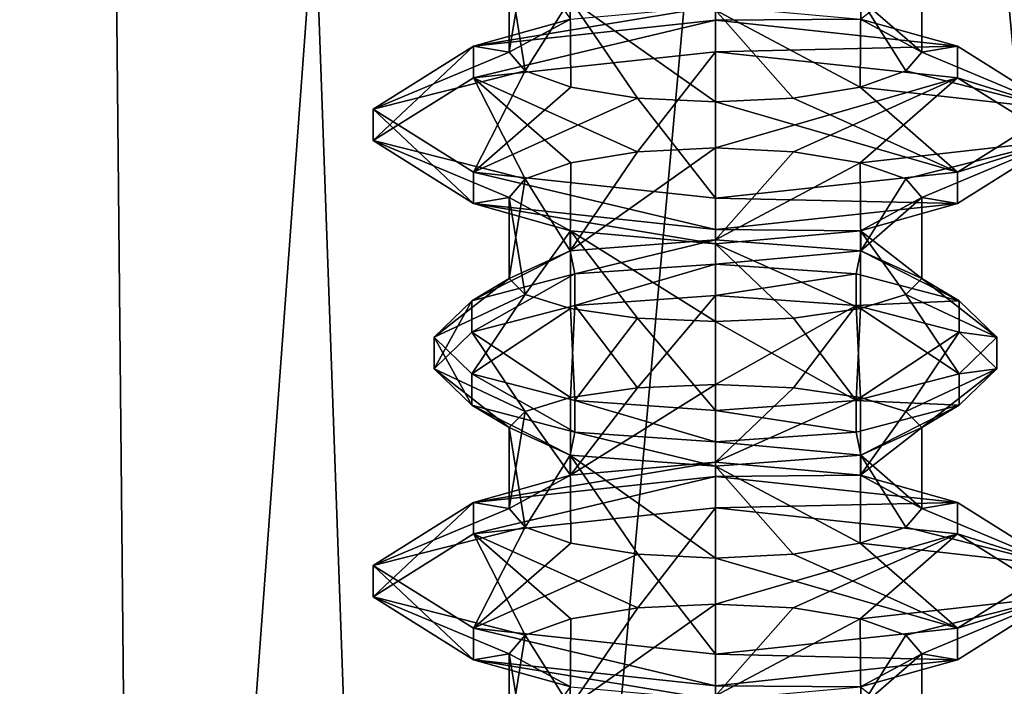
# Model space of a CAD drawing. Header units: millimetres. Extents: x -18.9 to 18.9, y -8.8 to 39.
# Tile 9 of 256: x -10.6 to -6, y 3.9 to 6.9. Entities that reach past the tile are written whole.
import ezdxf

# ---------------------------------------------------------------- set-up
doc = ezdxf.new("R2010")
doc.units = ezdxf.units.MM
doc.header["$LTSCALE"] = 41.718519
for name, color, linetype in [('15', 7, 'CONTINUOUS'), ('1755', 7, 'CONTINUOUS'), ('1756', 7, 'CONTINUOUS'), ('1805', 7, 'CONTINUOUS'), ('1806', 7, 'CONTINUOUS'), ('1807', 7, 'CONTINUOUS'), ('1808', 7, 'CONTINUOUS'), ('1809', 7, 'CONTINUOUS'), ('1810', 7, 'CONTINUOUS'), ('1811', 7, 'CONTINUOUS'), ('1812', 7, 'CONTINUOUS'), ('1813', 7, 'CONTINUOUS'), ('1814', 7, 'CONTINUOUS'), ('1815', 7, 'CONTINUOUS'), ('1816', 7, 'CONTINUOUS'), ('1823', 7, 'CONTINUOUS'), ('1824', 7, 'CONTINUOUS'), ('1825', 7, 'CONTINUOUS'), ('1826', 7, 'CONTINUOUS'), ('1827', 7, 'CONTINUOUS'), ('1828', 7, 'CONTINUOUS')]:
    doc.layers.add(name, color=color, linetype=linetype)

msp = doc.modelspace()

# ---------------------------------------------------------------- linework, layer by layer
at = {"layer": '15', "color": 7, "linetype": 'Continuous'}
for points in [[(-13.9674, -3.5, 10.3766), (-10.0017, -3.5, 14.2382), (-12.5018, 26.4, 12.1021), (-13.9674, -3.5, 10.3766)], [(-13.3069, 26.4, -11.2109), (-9.8717, 26.4, -14.3286), (-11.1841, -6.3, -13.3292), (-13.3069, 26.4, -11.2109)], [(-10.0017, -3.5, 14.2382), (-10.2971, 26.4, 14.0258), (-12.5018, 26.4, 12.1021), (-10.0017, -3.5, 14.2382)], [(-11.1841, -6.3, -13.3292), (-9.8717, 26.4, -14.3286), (-8.6992, -6.3, -15.0691), (-11.1841, -6.3, -13.3292)], [(-10.0017, -3.5, 14.2382), (-7.8011, 26.4, 15.553), (-10.2971, 26.4, 14.0258), (-10.0017, -3.5, 14.2382)], [(-10.0017, -3.5, 14.2382), (-5.0238, -3.5, 16.659), (-7.8011, 26.4, 15.553), (-10.0017, -3.5, 14.2382)], [(-9.8717, 26.4, -14.3286), (-5.7352, 26.4, -16.4277), (-8.6992, -6.3, -15.0691), (-9.8717, 26.4, -14.3286)], [(-8.6992, -6.3, -15.0691), (-5.7352, 26.4, -16.4277), (-5.9501, -6.3, -16.3509), (-8.6992, -6.3, -15.0691)], [(-5.0238, -3.5, 16.659), (-5.0843, 26.4, 16.6404), (-7.8011, 26.4, 15.553), (-5.0238, -3.5, 16.659)]]:
    msp.add_3dface(points, dxfattribs=at)
at = {"layer": '1755', "color": 7, "linetype": 'Continuous'}
for points in [[(-8.3, 7.1576, 12.2082), (-8.2261, 7.231, 11.8408), (-8.3, 6.7849, 12.2082), (-8.3, 7.1576, 12.2082)], [(-8.2261, 7.231, 11.8408), (-8.0178, 6.937, 11.5325), (-8.3, 6.7849, 12.2082), (-8.2261, 7.231, 11.8408)], [(-6.4, 7.1576, 12.2082), (-6.4, 6.7849, 12.2082), (-6.6822, 6.937, 11.5325), (-6.4, 7.1576, 12.2082)], [(-7.7082, 6.3265, 11.3283), (-7.35, 6.3443, 11.2582), (-8.019, 5.8707, 11.5337), (-7.7082, 6.3265, 11.3283)], [(-7.35, 6.3443, 11.2582), (-7.35, 5.9215, 11.2582), (-8.019, 5.8707, 11.5337), (-7.35, 6.3443, 11.2582)], [(-7.35, 6.3443, 11.2582), (-6.9917, 6.3265, 11.3283), (-7.35, 5.9215, 11.2582), (-7.35, 6.3443, 11.2582)], [(-8.0161, 6.2761, 11.5308), (-7.7082, 6.3265, 11.3283), (-8.019, 5.8707, 11.5337), (-8.0161, 6.2761, 11.5308)], [(-6.9917, 6.3265, 11.3283), (-6.6839, 6.2761, 11.5308), (-7.35, 5.9215, 11.2582), (-6.9917, 6.3265, 11.3283)], [(-8.2255, 6.2014, 11.8395), (-8.0161, 6.2761, 11.5308), (-8.019, 5.8707, 11.5337), (-8.2255, 6.2014, 11.8395)], [(-7.35, 5.9215, 11.2582), (-6.6839, 6.2761, 11.5308), (-6.681, 5.8707, 11.5337), (-7.35, 5.9215, 11.2582)], [(-6.6839, 6.2761, 11.5308), (-6.4744, 6.2014, 11.8395), (-6.681, 5.8707, 11.5337), (-6.6839, 6.2761, 11.5308)], [(-8.3, 6.1151, 12.2082), (-8.2255, 6.2014, 11.8395), (-8.3, 5.7424, 12.2082), (-8.3, 6.1151, 12.2082)], [(-8.2255, 6.2014, 11.8395), (-8.019, 5.8707, 11.5337), (-8.3, 5.7424, 12.2082), (-8.2255, 6.2014, 11.8395)], [(-6.4744, 6.2014, 11.8395), (-6.4, 6.1151, 12.2082), (-6.681, 5.8707, 11.5337), (-6.4744, 6.2014, 11.8395)], [(-6.4, 6.1151, 12.2082), (-6.4, 5.7424, 12.2082), (-6.681, 5.8707, 11.5337), (-6.4, 6.1151, 12.2082)], [(-7.35, 4.897, 11.2582), (-8.0176, 4.837, 11.5323), (-7.35, 5.2556, 11.2582), (-7.35, 4.897, 11.2582)], [(-8.0176, 4.837, 11.5323), (-7.7093, 5.2397, 11.3288), (-7.35, 5.2556, 11.2582), (-8.0176, 4.837, 11.5323)], [(-8.0176, 4.837, 11.5323), (-8.0174, 5.1954, 11.5321), (-7.7093, 5.2397, 11.3288), (-8.0176, 4.837, 11.5323)], [(-7.35, 4.897, 11.2582), (-7.35, 5.2556, 11.2582), (-6.9906, 5.2397, 11.3288), (-7.35, 4.897, 11.2582)], [(-7.35, 4.897, 11.2582), (-6.9906, 5.2397, 11.3288), (-6.6826, 5.1954, 11.5321), (-7.35, 4.897, 11.2582)], [(-8.0176, 4.837, 11.5323), (-8.2261, 5.131, 11.8408), (-8.0174, 5.1954, 11.5321), (-8.0176, 4.837, 11.5323)], [(-6.6824, 4.837, 11.5323), (-7.35, 4.897, 11.2582), (-6.6826, 5.1954, 11.5321), (-6.6824, 4.837, 11.5323)], [(-6.6824, 4.837, 11.5323), (-6.6826, 5.1954, 11.5321), (-6.4739, 5.131, 11.8408), (-6.6824, 4.837, 11.5323)], [(-8.0176, 4.837, 11.5323), (-8.3, 4.6849, 12.2082), (-8.2261, 5.131, 11.8408), (-8.0176, 4.837, 11.5323)], [(-8.3, 4.6849, 12.2082), (-8.3, 5.0576, 12.2082), (-8.2261, 5.131, 11.8408), (-8.3, 4.6849, 12.2082)], [(-6.6824, 4.837, 11.5323), (-6.4739, 5.131, 11.8408), (-6.4, 5.0576, 12.2082), (-6.6824, 4.837, 11.5323)], [(-6.4, 4.6849, 12.2082), (-6.6824, 4.837, 11.5323), (-6.4, 5.0576, 12.2082), (-6.4, 4.6849, 12.2082)], [(-7.35, 3.8215, 11.2582), (-8.019, 3.7707, 11.5337), (-7.35, 4.2443, 11.2582), (-7.35, 3.8215, 11.2582)], [(-7.35, 4.2443, 11.2582), (-8.019, 3.7707, 11.5337), (-7.7081, 4.2265, 11.3283), (-7.35, 4.2443, 11.2582)], [(-8.019, 3.7707, 11.5337), (-8.0159, 4.1761, 11.5306), (-7.7081, 4.2265, 11.3283), (-8.019, 3.7707, 11.5337)], [(-7.35, 3.8215, 11.2582), (-7.35, 4.2443, 11.2582), (-6.9919, 4.2265, 11.3283), (-7.35, 3.8215, 11.2582)], [(-7.35, 3.8215, 11.2582), (-6.9919, 4.2265, 11.3283), (-6.6841, 4.1761, 11.5306), (-7.35, 3.8215, 11.2582)], [(-8.019, 3.7707, 11.5337), (-8.2256, 4.1014, 11.8396), (-8.0159, 4.1761, 11.5306), (-8.019, 3.7707, 11.5337)], [(-6.681, 3.7707, 11.5337), (-7.35, 3.8215, 11.2582), (-6.6841, 4.1761, 11.5306), (-6.681, 3.7707, 11.5337)], [(-6.681, 3.7707, 11.5337), (-6.6841, 4.1761, 11.5306), (-6.4744, 4.1014, 11.8396), (-6.681, 3.7707, 11.5337)], [(-8.019, 3.7707, 11.5337), (-8.3, 3.6424, 12.2082), (-8.2256, 4.1014, 11.8396), (-8.019, 3.7707, 11.5337)], [(-8.3, 3.6424, 12.2082), (-8.3, 4.0151, 12.2082), (-8.2256, 4.1014, 11.8396), (-8.3, 3.6424, 12.2082)], [(-6.681, 3.7707, 11.5337), (-6.4744, 4.1014, 11.8396), (-6.4, 4.0151, 12.2082), (-6.681, 3.7707, 11.5337)], [(-6.4, 3.6424, 12.2082), (-6.681, 3.7707, 11.5337), (-6.4, 4.0151, 12.2082), (-6.4, 3.6424, 12.2082)]]:
    msp.add_3dface(points, dxfattribs=at)
at = {"layer": '1756', "color": 7, "linetype": 'Continuous'}
for points in [[(-8.019, 7.0293, 12.8827), (-8.3, 7.1576, 12.2082), (-8.2256, 6.6986, 12.5768), (-8.019, 7.0293, 12.8827)], [(-8.3, 7.1576, 12.2082), (-8.3, 6.7849, 12.2082), (-8.2256, 6.6986, 12.5768), (-8.3, 7.1576, 12.2082)], [(-6.4, 7.1576, 12.2082), (-6.681, 7.0293, 12.8827), (-6.4, 6.7849, 12.2082), (-6.4, 7.1576, 12.2082)], [(-8.019, 7.0293, 12.8827), (-8.2256, 6.6986, 12.5768), (-8.0161, 6.6239, 12.8856), (-8.019, 7.0293, 12.8827)], [(-7.35, 6.9785, 13.1582), (-8.019, 7.0293, 12.8827), (-7.35, 6.5557, 13.1582), (-7.35, 6.9785, 13.1582)], [(-8.019, 7.0293, 12.8827), (-8.0161, 6.6239, 12.8856), (-7.7083, 6.5735, 13.0881), (-8.019, 7.0293, 12.8827)], [(-8.019, 7.0293, 12.8827), (-7.7083, 6.5735, 13.0881), (-7.35, 6.5557, 13.1582), (-8.019, 7.0293, 12.8827)], [(-6.681, 7.0293, 12.8827), (-7.35, 6.9785, 13.1582), (-6.6839, 6.6239, 12.8856), (-6.681, 7.0293, 12.8827)], [(-6.681, 7.0293, 12.8827), (-6.6839, 6.6239, 12.8856), (-6.4745, 6.6986, 12.5769), (-6.681, 7.0293, 12.8827)], [(-6.681, 7.0293, 12.8827), (-6.4745, 6.6986, 12.5769), (-6.4, 6.7849, 12.2082), (-6.681, 7.0293, 12.8827)], [(-7.35, 6.9785, 13.1582), (-7.35, 6.5557, 13.1582), (-6.9918, 6.5735, 13.0881), (-7.35, 6.9785, 13.1582)], [(-7.35, 6.9785, 13.1582), (-6.9918, 6.5735, 13.0881), (-6.6839, 6.6239, 12.8856), (-7.35, 6.9785, 13.1582)], [(-8.0178, 5.963, 12.8839), (-8.3, 6.1151, 12.2082), (-8.2261, 5.669, 12.5756), (-8.0178, 5.963, 12.8839)], [(-8.3, 6.1151, 12.2082), (-8.3, 5.7424, 12.2082), (-8.2261, 5.669, 12.5756), (-8.3, 6.1151, 12.2082)], [(-6.4, 6.1151, 12.2082), (-6.6822, 5.963, 12.8839), (-6.4, 5.7424, 12.2082), (-6.4, 6.1151, 12.2082)], [(-8.0178, 5.963, 12.8839), (-8.2261, 5.669, 12.5756), (-8.0174, 5.6046, 12.8843), (-8.0178, 5.963, 12.8839)], [(-7.35, 5.903, 13.1582), (-8.0178, 5.963, 12.8839), (-7.35, 5.5444, 13.1582), (-7.35, 5.903, 13.1582)], [(-8.0178, 5.963, 12.8839), (-8.0174, 5.6046, 12.8843), (-7.7094, 5.5603, 13.0876), (-8.0178, 5.963, 12.8839)], [(-8.0178, 5.963, 12.8839), (-7.7094, 5.5603, 13.0876), (-7.35, 5.5444, 13.1582), (-8.0178, 5.963, 12.8839)], [(-6.6822, 5.963, 12.8839), (-7.35, 5.903, 13.1582), (-6.6826, 5.6046, 12.8843), (-6.6822, 5.963, 12.8839)], [(-6.6822, 5.963, 12.8839), (-6.6826, 5.6046, 12.8843), (-6.4739, 5.669, 12.5756), (-6.6822, 5.963, 12.8839)], [(-6.6822, 5.963, 12.8839), (-6.4739, 5.669, 12.5756), (-6.4, 5.7424, 12.2082), (-6.6822, 5.963, 12.8839)], [(-7.35, 5.903, 13.1582), (-7.35, 5.5444, 13.1582), (-6.9907, 5.5603, 13.0876), (-7.35, 5.903, 13.1582)], [(-7.35, 5.903, 13.1582), (-6.9907, 5.5603, 13.0876), (-6.6826, 5.6046, 12.8843), (-7.35, 5.903, 13.1582)], [(-8.3, 4.6849, 12.2082), (-8.2256, 4.5986, 12.5767), (-8.3, 5.0576, 12.2082), (-8.3, 4.6849, 12.2082)], [(-8.2256, 4.5986, 12.5767), (-8.0185, 4.9292, 12.8832), (-8.3, 5.0576, 12.2082), (-8.2256, 4.5986, 12.5767)], [(-6.4, 4.6849, 12.2082), (-6.4, 5.0576, 12.2082), (-6.6815, 4.9292, 12.8832), (-6.4, 4.6849, 12.2082)], [(-8.2256, 4.5986, 12.5767), (-8.0159, 4.5239, 12.8858), (-8.0185, 4.9292, 12.8832), (-8.2256, 4.5986, 12.5767)], [(-7.7081, 4.4735, 13.0881), (-7.35, 4.4557, 13.1582), (-8.0185, 4.9292, 12.8832), (-7.7081, 4.4735, 13.0881)], [(-7.35, 4.4557, 13.1582), (-7.35, 4.8785, 13.1582), (-8.0185, 4.9292, 12.8832), (-7.35, 4.4557, 13.1582)], [(-8.0159, 4.5239, 12.8858), (-7.7081, 4.4735, 13.0881), (-8.0185, 4.9292, 12.8832), (-8.0159, 4.5239, 12.8858)], [(-7.35, 4.8785, 13.1582), (-6.6841, 4.5239, 12.8858), (-6.6815, 4.9292, 12.8832), (-7.35, 4.8785, 13.1582)], [(-6.6841, 4.5239, 12.8858), (-6.4744, 4.5986, 12.5768), (-6.6815, 4.9292, 12.8832), (-6.6841, 4.5239, 12.8858)], [(-6.4744, 4.5986, 12.5768), (-6.4, 4.6849, 12.2082), (-6.6815, 4.9292, 12.8832), (-6.4744, 4.5986, 12.5768)], [(-7.35, 4.4557, 13.1582), (-6.9919, 4.4735, 13.0881), (-7.35, 4.8785, 13.1582), (-7.35, 4.4557, 13.1582)], [(-6.9919, 4.4735, 13.0881), (-6.6841, 4.5239, 12.8858), (-7.35, 4.8785, 13.1582), (-6.9919, 4.4735, 13.0881)], [(-8.3, 3.6424, 12.2082), (-8.2261, 3.569, 12.5756), (-8.3, 4.0151, 12.2082), (-8.3, 3.6424, 12.2082)], [(-8.2261, 3.569, 12.5756), (-8.0176, 3.863, 12.884), (-8.3, 4.0151, 12.2082), (-8.2261, 3.569, 12.5756)], [(-6.4, 3.6424, 12.2082), (-6.4, 4.0151, 12.2082), (-6.6824, 3.863, 12.8841), (-6.4, 3.6424, 12.2082)]]:
    msp.add_3dface(points, dxfattribs=at)
at = {"layer": '1805', "color": 7, "linetype": 'Continuous'}
for points in [[(-7.35, 5.6642, 10.9382), (-7.35, 5.8091, 10.9772), (-6.7025, 5.764, 11.1448), (-7.35, 5.6642, 10.9382)], [(-7.35, 5.6642, 10.9382), (-6.7025, 5.764, 11.1448), (-6.7025, 5.6191, 11.1058), (-7.35, 5.6642, 10.9382)], [(-6.7025, 5.764, 11.1448), (-6.2285, 5.6408, 11.6025), (-6.7025, 5.6191, 11.1058), (-6.7025, 5.764, 11.1448)], [(-6.2285, 5.6408, 11.6025), (-6.2285, 5.4959, 11.5635), (-6.7025, 5.6191, 11.1058), (-6.2285, 5.6408, 11.6025)], [(-6.2285, 5.6408, 11.6025), (-6.055, 5.4724, 12.2277), (-6.2285, 5.4959, 11.5635), (-6.2285, 5.6408, 11.6025)], [(-6.055, 5.4724, 12.2277), (-6.055, 5.3276, 12.1887), (-6.2285, 5.4959, 11.5635), (-6.055, 5.4724, 12.2277)], [(-6.055, 5.4724, 12.2277), (-6.2285, 5.3041, 12.8529), (-6.055, 5.3276, 12.1887), (-6.055, 5.4724, 12.2277)], [(-6.2285, 5.3041, 12.8529), (-6.7025, 5.1809, 13.3106), (-6.2285, 5.1592, 12.8139), (-6.2285, 5.3041, 12.8529)], [(-6.2285, 5.3041, 12.8529), (-6.2285, 5.1592, 12.8139), (-6.055, 5.3276, 12.1887), (-6.2285, 5.3041, 12.8529)], [(-6.7025, 5.1809, 13.3106), (-7.35, 5.1358, 13.4782), (-6.7025, 5.036, 13.2716), (-6.7025, 5.1809, 13.3106)], [(-6.7025, 5.1809, 13.3106), (-6.7025, 5.036, 13.2716), (-6.2285, 5.1592, 12.8139), (-6.7025, 5.1809, 13.3106)], [(-7.35, 5.1358, 13.4782), (-7.35, 4.9909, 13.4392), (-6.7025, 5.036, 13.2716), (-7.35, 5.1358, 13.4782)]]:
    msp.add_3dface(points, dxfattribs=at)
at = {"layer": '1806', "color": 7, "linetype": 'Continuous'}
for points in [[(-7.35, 5.8091, 10.9772), (-7.35, 5.6642, 10.9382), (-7.9975, 5.6191, 11.1058), (-7.35, 5.8091, 10.9772)], [(-7.9975, 5.764, 11.1448), (-7.35, 5.8091, 10.9772), (-7.9975, 5.6191, 11.1058), (-7.9975, 5.764, 11.1448)], [(-8.4715, 5.6408, 11.6025), (-7.9975, 5.764, 11.1448), (-8.4715, 5.4959, 11.5635), (-8.4715, 5.6408, 11.6025)], [(-8.4715, 5.4959, 11.5635), (-7.9975, 5.764, 11.1448), (-7.9975, 5.6191, 11.1058), (-8.4715, 5.4959, 11.5635)], [(-8.645, 5.4724, 12.2277), (-8.4715, 5.6408, 11.6025), (-8.645, 5.3276, 12.1887), (-8.645, 5.4724, 12.2277)], [(-8.645, 5.3276, 12.1887), (-8.4715, 5.6408, 11.6025), (-8.4715, 5.4959, 11.5635), (-8.645, 5.3276, 12.1887)], [(-8.4715, 5.3041, 12.8529), (-8.645, 5.4724, 12.2277), (-8.4715, 5.1592, 12.8139), (-8.4715, 5.3041, 12.8529)], [(-8.4715, 5.1592, 12.8139), (-8.645, 5.4724, 12.2277), (-8.645, 5.3276, 12.1887), (-8.4715, 5.1592, 12.8139)], [(-7.9975, 5.1809, 13.3106), (-8.4715, 5.3041, 12.8529), (-7.9975, 5.036, 13.2716), (-7.9975, 5.1809, 13.3106)], [(-7.9975, 5.036, 13.2716), (-8.4715, 5.3041, 12.8529), (-8.4715, 5.1592, 12.8139), (-7.9975, 5.036, 13.2716)], [(-7.35, 5.1358, 13.4782), (-7.9975, 5.1809, 13.3106), (-7.35, 4.9909, 13.4392), (-7.35, 5.1358, 13.4782)], [(-7.35, 4.9909, 13.4392), (-7.9975, 5.1809, 13.3106), (-7.9975, 5.036, 13.2716), (-7.35, 4.9909, 13.4392)]]:
    msp.add_3dface(points, dxfattribs=at)
at = {"layer": '1807', "color": 7, "linetype": 'Continuous'}
for points in [[(-7.35, 5.2556, 11.2582), (-7.35, 5.6642, 10.9382), (-6.7025, 5.6191, 11.1058), (-7.35, 5.2556, 11.2582)], [(-6.9906, 5.2397, 11.3288), (-7.35, 5.2556, 11.2582), (-6.7025, 5.6191, 11.1058), (-6.9906, 5.2397, 11.3288)], [(-6.6826, 5.1954, 11.5321), (-6.9906, 5.2397, 11.3288), (-6.7025, 5.6191, 11.1058), (-6.6826, 5.1954, 11.5321)], [(-6.2285, 5.4959, 11.5635), (-6.6826, 5.1954, 11.5321), (-6.7025, 5.6191, 11.1058), (-6.2285, 5.4959, 11.5635)], [(-6.4739, 5.131, 11.8408), (-6.6826, 5.1954, 11.5321), (-6.2285, 5.4959, 11.5635), (-6.4739, 5.131, 11.8408)], [(-6.055, 5.3276, 12.1887), (-6.4739, 5.131, 11.8408), (-6.2285, 5.4959, 11.5635), (-6.055, 5.3276, 12.1887)], [(-6.4, 5.0576, 12.2082), (-6.4739, 5.131, 11.8408), (-6.055, 5.3276, 12.1887), (-6.4, 5.0576, 12.2082)], [(-6.2285, 5.1592, 12.8139), (-6.4, 5.0576, 12.2082), (-6.055, 5.3276, 12.1887), (-6.2285, 5.1592, 12.8139)], [(-6.7025, 5.036, 13.2716), (-6.6815, 4.9292, 12.8832), (-6.2285, 5.1592, 12.8139), (-6.7025, 5.036, 13.2716)], [(-6.6815, 4.9292, 12.8832), (-6.4, 5.0576, 12.2082), (-6.2285, 5.1592, 12.8139), (-6.6815, 4.9292, 12.8832)], [(-7.35, 4.9909, 13.4392), (-6.6815, 4.9292, 12.8832), (-6.7025, 5.036, 13.2716), (-7.35, 4.9909, 13.4392)], [(-7.35, 4.9909, 13.4392), (-7.35, 4.8785, 13.1582), (-6.6815, 4.9292, 12.8832), (-7.35, 4.9909, 13.4392)]]:
    msp.add_3dface(points, dxfattribs=at)
at = {"layer": '1808', "color": 7, "linetype": 'Continuous'}
for points in [[(-7.9975, 5.6191, 11.1058), (-7.35, 5.6642, 10.9382), (-7.7093, 5.2397, 11.3288), (-7.9975, 5.6191, 11.1058)], [(-7.7093, 5.2397, 11.3288), (-7.35, 5.6642, 10.9382), (-7.35, 5.2556, 11.2582), (-7.7093, 5.2397, 11.3288)], [(-8.4715, 5.4959, 11.5635), (-7.9975, 5.6191, 11.1058), (-8.0174, 5.1954, 11.5321), (-8.4715, 5.4959, 11.5635)], [(-8.0174, 5.1954, 11.5321), (-7.9975, 5.6191, 11.1058), (-7.7093, 5.2397, 11.3288), (-8.0174, 5.1954, 11.5321)], [(-8.645, 5.3276, 12.1887), (-8.4715, 5.4959, 11.5635), (-8.2261, 5.131, 11.8408), (-8.645, 5.3276, 12.1887)], [(-8.2261, 5.131, 11.8408), (-8.4715, 5.4959, 11.5635), (-8.0174, 5.1954, 11.5321), (-8.2261, 5.131, 11.8408)], [(-8.4715, 5.1592, 12.8139), (-8.645, 5.3276, 12.1887), (-8.3, 5.0576, 12.2082), (-8.4715, 5.1592, 12.8139)], [(-8.3, 5.0576, 12.2082), (-8.645, 5.3276, 12.1887), (-8.2261, 5.131, 11.8408), (-8.3, 5.0576, 12.2082)], [(-7.9975, 5.036, 13.2716), (-8.4715, 5.1592, 12.8139), (-8.0185, 4.9292, 12.8832), (-7.9975, 5.036, 13.2716)], [(-8.0185, 4.9292, 12.8832), (-8.4715, 5.1592, 12.8139), (-8.3, 5.0576, 12.2082), (-8.0185, 4.9292, 12.8832)], [(-7.35, 4.8785, 13.1582), (-7.9975, 5.036, 13.2716), (-8.0185, 4.9292, 12.8832), (-7.35, 4.8785, 13.1582)], [(-7.35, 4.9909, 13.4392), (-7.9975, 5.036, 13.2716), (-7.35, 4.8785, 13.1582), (-7.35, 4.9909, 13.4392)]]:
    msp.add_3dface(points, dxfattribs=at)
at = {"layer": '1809', "color": 7, "linetype": 'Continuous'}
for points in [[(-7.35, 5.8091, 10.9772), (-7.35, 5.9215, 11.2582), (-6.681, 5.8707, 11.5337), (-7.35, 5.8091, 10.9772)], [(-7.35, 5.8091, 10.9772), (-6.681, 5.8707, 11.5337), (-6.7025, 5.764, 11.1448), (-7.35, 5.8091, 10.9772)], [(-6.7025, 5.764, 11.1448), (-6.681, 5.8707, 11.5337), (-6.2285, 5.6408, 11.6025), (-6.7025, 5.764, 11.1448)], [(-6.681, 5.8707, 11.5337), (-6.4, 5.7424, 12.2082), (-6.2285, 5.6408, 11.6025), (-6.681, 5.8707, 11.5337)], [(-6.4, 5.7424, 12.2082), (-6.4739, 5.669, 12.5756), (-6.055, 5.4724, 12.2277), (-6.4, 5.7424, 12.2082)], [(-6.2285, 5.6408, 11.6025), (-6.4, 5.7424, 12.2082), (-6.055, 5.4724, 12.2277), (-6.2285, 5.6408, 11.6025)], [(-6.4739, 5.669, 12.5756), (-6.6826, 5.6046, 12.8843), (-6.2285, 5.3041, 12.8529), (-6.4739, 5.669, 12.5756)], [(-6.055, 5.4724, 12.2277), (-6.4739, 5.669, 12.5756), (-6.2285, 5.3041, 12.8529), (-6.055, 5.4724, 12.2277)], [(-6.6826, 5.6046, 12.8843), (-6.9907, 5.5603, 13.0876), (-6.7025, 5.1809, 13.3106), (-6.6826, 5.6046, 12.8843)], [(-6.2285, 5.3041, 12.8529), (-6.6826, 5.6046, 12.8843), (-6.7025, 5.1809, 13.3106), (-6.2285, 5.3041, 12.8529)], [(-6.9907, 5.5603, 13.0876), (-7.35, 5.5444, 13.1582), (-6.7025, 5.1809, 13.3106), (-6.9907, 5.5603, 13.0876)], [(-7.35, 5.5444, 13.1582), (-7.35, 5.1358, 13.4782), (-6.7025, 5.1809, 13.3106), (-7.35, 5.5444, 13.1582)]]:
    msp.add_3dface(points, dxfattribs=at)
at = {"layer": '1810', "color": 7, "linetype": 'Continuous'}
for points in [[(-7.35, 5.9215, 11.2582), (-7.9975, 5.764, 11.1448), (-8.019, 5.8707, 11.5337), (-7.35, 5.9215, 11.2582)], [(-7.35, 5.8091, 10.9772), (-7.9975, 5.764, 11.1448), (-7.35, 5.9215, 11.2582), (-7.35, 5.8091, 10.9772)], [(-7.9975, 5.764, 11.1448), (-8.4715, 5.6408, 11.6025), (-8.019, 5.8707, 11.5337), (-7.9975, 5.764, 11.1448)], [(-8.019, 5.8707, 11.5337), (-8.4715, 5.6408, 11.6025), (-8.3, 5.7424, 12.2082), (-8.019, 5.8707, 11.5337)], [(-8.4715, 5.6408, 11.6025), (-8.645, 5.4724, 12.2277), (-8.3, 5.7424, 12.2082), (-8.4715, 5.6408, 11.6025)], [(-8.3, 5.7424, 12.2082), (-8.645, 5.4724, 12.2277), (-8.2261, 5.669, 12.5756), (-8.3, 5.7424, 12.2082)], [(-8.645, 5.4724, 12.2277), (-8.4715, 5.3041, 12.8529), (-8.2261, 5.669, 12.5756), (-8.645, 5.4724, 12.2277)], [(-8.2261, 5.669, 12.5756), (-8.4715, 5.3041, 12.8529), (-8.0174, 5.6046, 12.8843), (-8.2261, 5.669, 12.5756)], [(-8.4715, 5.3041, 12.8529), (-7.9975, 5.1809, 13.3106), (-8.0174, 5.6046, 12.8843), (-8.4715, 5.3041, 12.8529)], [(-8.0174, 5.6046, 12.8843), (-7.9975, 5.1809, 13.3106), (-7.7094, 5.5603, 13.0876), (-8.0174, 5.6046, 12.8843)], [(-7.9975, 5.1809, 13.3106), (-7.35, 5.1358, 13.4782), (-7.7094, 5.5603, 13.0876), (-7.9975, 5.1809, 13.3106)], [(-7.7094, 5.5603, 13.0876), (-7.35, 5.1358, 13.4782), (-7.35, 5.5444, 13.1582), (-7.7094, 5.5603, 13.0876)]]:
    msp.add_3dface(points, dxfattribs=at)
at = {"layer": '1811', "color": 7, "linetype": 'Continuous'}
for points in [[(-7.35, 6.787, 10.6679), (-7.35, 6.9319, 10.7068), (-6.2363, 6.812, 11.1523), (-7.35, 6.787, 10.6679)], [(-7.35, 6.787, 10.6679), (-6.2363, 6.812, 11.1523), (-6.2363, 6.6671, 11.1133), (-7.35, 6.787, 10.6679)], [(-6.2363, 6.812, 11.1523), (-5.775, 6.5224, 12.2277), (-6.2363, 6.6671, 11.1133), (-6.2363, 6.812, 11.1523)], [(-5.775, 6.5224, 12.2277), (-5.775, 6.3776, 12.1887), (-6.2363, 6.6671, 11.1133), (-5.775, 6.5224, 12.2277)], [(-5.775, 6.5224, 12.2277), (-6.2363, 6.2329, 13.3031), (-5.775, 6.3776, 12.1887), (-5.775, 6.5224, 12.2277)], [(-6.2363, 6.2329, 13.3031), (-6.2363, 6.088, 13.2641), (-5.775, 6.3776, 12.1887), (-6.2363, 6.2329, 13.3031)], [(-6.2363, 6.2329, 13.3031), (-7.35, 6.113, 13.7485), (-6.2363, 6.088, 13.2641), (-6.2363, 6.2329, 13.3031)], [(-7.35, 6.113, 13.7485), (-7.35, 5.9681, 13.7095), (-6.2363, 6.088, 13.2641), (-7.35, 6.113, 13.7485)]]:
    msp.add_3dface(points, dxfattribs=at)
at = {"layer": '1812', "color": 7, "linetype": 'Continuous'}
for points in [[(-7.35, 6.9319, 10.7068), (-7.35, 6.787, 10.6679), (-8.4637, 6.6671, 11.1133), (-7.35, 6.9319, 10.7068)], [(-8.4637, 6.812, 11.1523), (-7.35, 6.9319, 10.7068), (-8.4637, 6.6671, 11.1133), (-8.4637, 6.812, 11.1523)], [(-8.925, 6.5224, 12.2277), (-8.4637, 6.812, 11.1523), (-8.925, 6.3776, 12.1887), (-8.925, 6.5224, 12.2277)], [(-8.925, 6.3776, 12.1887), (-8.4637, 6.812, 11.1523), (-8.4637, 6.6671, 11.1133), (-8.925, 6.3776, 12.1887)], [(-8.4637, 6.2329, 13.3031), (-8.925, 6.5224, 12.2277), (-8.4637, 6.088, 13.2641), (-8.4637, 6.2329, 13.3031)], [(-8.4637, 6.088, 13.2641), (-8.925, 6.5224, 12.2277), (-8.925, 6.3776, 12.1887), (-8.4637, 6.088, 13.2641)], [(-7.35, 6.113, 13.7485), (-8.4637, 6.2329, 13.3031), (-7.35, 5.9681, 13.7095), (-7.35, 6.113, 13.7485)], [(-7.35, 5.9681, 13.7095), (-8.4637, 6.2329, 13.3031), (-8.4637, 6.088, 13.2641), (-7.35, 5.9681, 13.7095)]]:
    msp.add_3dface(points, dxfattribs=at)
at = {"layer": '1813', "color": 7, "linetype": 'Continuous'}
for points in [[(-7.35, 6.3443, 11.2582), (-7.35, 6.787, 10.6679), (-6.2363, 6.6671, 11.1133), (-7.35, 6.3443, 11.2582)], [(-6.9917, 6.3265, 11.3283), (-7.35, 6.3443, 11.2582), (-6.2363, 6.6671, 11.1133), (-6.9917, 6.3265, 11.3283)], [(-6.6839, 6.2761, 11.5308), (-6.9917, 6.3265, 11.3283), (-6.2363, 6.6671, 11.1133), (-6.6839, 6.2761, 11.5308)], [(-5.775, 6.3776, 12.1887), (-6.6839, 6.2761, 11.5308), (-6.2363, 6.6671, 11.1133), (-5.775, 6.3776, 12.1887)], [(-6.4744, 6.2014, 11.8395), (-6.6839, 6.2761, 11.5308), (-5.775, 6.3776, 12.1887), (-6.4744, 6.2014, 11.8395)], [(-6.4, 6.1151, 12.2082), (-6.4744, 6.2014, 11.8395), (-5.775, 6.3776, 12.1887), (-6.4, 6.1151, 12.2082)], [(-6.2363, 6.088, 13.2641), (-6.4, 6.1151, 12.2082), (-5.775, 6.3776, 12.1887), (-6.2363, 6.088, 13.2641)], [(-7.35, 5.9681, 13.7095), (-6.6822, 5.963, 12.8839), (-6.2363, 6.088, 13.2641), (-7.35, 5.9681, 13.7095)], [(-6.6822, 5.963, 12.8839), (-6.4, 6.1151, 12.2082), (-6.2363, 6.088, 13.2641), (-6.6822, 5.963, 12.8839)], [(-7.35, 5.9681, 13.7095), (-7.35, 5.903, 13.1582), (-6.6822, 5.963, 12.8839), (-7.35, 5.9681, 13.7095)]]:
    msp.add_3dface(points, dxfattribs=at)
at = {"layer": '1814', "color": 7, "linetype": 'Continuous'}
for points in [[(-8.4637, 6.6671, 11.1133), (-7.35, 6.787, 10.6679), (-7.7082, 6.3265, 11.3283), (-8.4637, 6.6671, 11.1133)], [(-7.7082, 6.3265, 11.3283), (-7.35, 6.787, 10.6679), (-7.35, 6.3443, 11.2582), (-7.7082, 6.3265, 11.3283)], [(-8.925, 6.3776, 12.1887), (-8.4637, 6.6671, 11.1133), (-8.2255, 6.2014, 11.8395), (-8.925, 6.3776, 12.1887)], [(-8.2255, 6.2014, 11.8395), (-8.4637, 6.6671, 11.1133), (-8.0161, 6.2761, 11.5308), (-8.2255, 6.2014, 11.8395)], [(-8.0161, 6.2761, 11.5308), (-8.4637, 6.6671, 11.1133), (-7.7082, 6.3265, 11.3283), (-8.0161, 6.2761, 11.5308)], [(-8.4637, 6.088, 13.2641), (-8.925, 6.3776, 12.1887), (-8.3, 6.1151, 12.2082), (-8.4637, 6.088, 13.2641)], [(-8.3, 6.1151, 12.2082), (-8.925, 6.3776, 12.1887), (-8.2255, 6.2014, 11.8395), (-8.3, 6.1151, 12.2082)], [(-8.0178, 5.963, 12.8839), (-8.4637, 6.088, 13.2641), (-8.3, 6.1151, 12.2082), (-8.0178, 5.963, 12.8839)], [(-7.35, 5.9681, 13.7095), (-8.4637, 6.088, 13.2641), (-7.35, 5.903, 13.1582), (-7.35, 5.9681, 13.7095)], [(-7.35, 5.903, 13.1582), (-8.4637, 6.088, 13.2641), (-8.0178, 5.963, 12.8839), (-7.35, 5.903, 13.1582)]]:
    msp.add_3dface(points, dxfattribs=at)
at = {"layer": '1815', "color": 7, "linetype": 'Continuous'}
for points in [[(-7.35, 6.9319, 10.7068), (-7.35, 6.997, 11.2582), (-6.6822, 6.937, 11.5325), (-7.35, 6.9319, 10.7068)], [(-7.35, 6.9319, 10.7068), (-6.6822, 6.937, 11.5325), (-6.2363, 6.812, 11.1523), (-7.35, 6.9319, 10.7068)], [(-6.6822, 6.937, 11.5325), (-6.4, 6.7849, 12.2082), (-6.2363, 6.812, 11.1523), (-6.6822, 6.937, 11.5325)], [(-6.2363, 6.812, 11.1523), (-6.4, 6.7849, 12.2082), (-5.775, 6.5224, 12.2277), (-6.2363, 6.812, 11.1523)], [(-6.4, 6.7849, 12.2082), (-6.4745, 6.6986, 12.5769), (-5.775, 6.5224, 12.2277), (-6.4, 6.7849, 12.2082)], [(-6.4745, 6.6986, 12.5769), (-6.6839, 6.6239, 12.8856), (-5.775, 6.5224, 12.2277), (-6.4745, 6.6986, 12.5769)], [(-6.6839, 6.6239, 12.8856), (-6.9918, 6.5735, 13.0881), (-6.2363, 6.2329, 13.3031), (-6.6839, 6.6239, 12.8856)], [(-5.775, 6.5224, 12.2277), (-6.6839, 6.6239, 12.8856), (-6.2363, 6.2329, 13.3031), (-5.775, 6.5224, 12.2277)], [(-6.9918, 6.5735, 13.0881), (-7.35, 6.5557, 13.1582), (-6.2363, 6.2329, 13.3031), (-6.9918, 6.5735, 13.0881)], [(-7.35, 6.5557, 13.1582), (-7.35, 6.113, 13.7485), (-6.2363, 6.2329, 13.3031), (-7.35, 6.5557, 13.1582)]]:
    msp.add_3dface(points, dxfattribs=at)
at = {"layer": '1816', "color": 7, "linetype": 'Continuous'}
for points in [[(-7.35, 6.9319, 10.7068), (-8.4637, 6.812, 11.1523), (-7.35, 6.997, 11.2582), (-7.35, 6.9319, 10.7068)], [(-7.35, 6.997, 11.2582), (-8.4637, 6.812, 11.1523), (-8.0178, 6.937, 11.5325), (-7.35, 6.997, 11.2582)], [(-8.0178, 6.937, 11.5325), (-8.4637, 6.812, 11.1523), (-8.3, 6.7849, 12.2082), (-8.0178, 6.937, 11.5325)], [(-8.4637, 6.812, 11.1523), (-8.925, 6.5224, 12.2277), (-8.3, 6.7849, 12.2082), (-8.4637, 6.812, 11.1523)], [(-8.3, 6.7849, 12.2082), (-8.925, 6.5224, 12.2277), (-8.2256, 6.6986, 12.5768), (-8.3, 6.7849, 12.2082)], [(-8.925, 6.5224, 12.2277), (-8.4637, 6.2329, 13.3031), (-8.2256, 6.6986, 12.5768), (-8.925, 6.5224, 12.2277)], [(-8.2256, 6.6986, 12.5768), (-8.4637, 6.2329, 13.3031), (-8.0161, 6.6239, 12.8856), (-8.2256, 6.6986, 12.5768)], [(-8.0161, 6.6239, 12.8856), (-8.4637, 6.2329, 13.3031), (-7.7083, 6.5735, 13.0881), (-8.0161, 6.6239, 12.8856)], [(-8.4637, 6.2329, 13.3031), (-7.35, 6.113, 13.7485), (-7.7083, 6.5735, 13.0881), (-8.4637, 6.2329, 13.3031)], [(-7.7083, 6.5735, 13.0881), (-7.35, 6.113, 13.7485), (-7.35, 6.5557, 13.1582), (-7.7083, 6.5735, 13.0881)]]:
    msp.add_3dface(points, dxfattribs=at)
at = {"layer": '1823', "color": 7, "linetype": 'Continuous'}
for points in [[(-6.2363, 4.712, 11.1523), (-7.35, 4.687, 10.6679), (-7.35, 4.8319, 10.7068), (-6.2363, 4.712, 11.1523)], [(-6.2363, 4.5671, 11.1133), (-7.35, 4.687, 10.6679), (-6.2363, 4.712, 11.1523), (-6.2363, 4.5671, 11.1133)], [(-5.775, 4.4224, 12.2277), (-6.2363, 4.5671, 11.1133), (-6.2363, 4.712, 11.1523), (-5.775, 4.4224, 12.2277)], [(-5.775, 4.2776, 12.1887), (-6.2363, 4.5671, 11.1133), (-5.775, 4.4224, 12.2277), (-5.775, 4.2776, 12.1887)], [(-6.2363, 4.1329, 13.3031), (-5.775, 4.2776, 12.1887), (-5.775, 4.4224, 12.2277), (-6.2363, 4.1329, 13.3031)], [(-6.2363, 3.988, 13.2641), (-5.775, 4.2776, 12.1887), (-6.2363, 4.1329, 13.3031), (-6.2363, 3.988, 13.2641)], [(-7.35, 4.013, 13.7485), (-6.2363, 3.988, 13.2641), (-6.2363, 4.1329, 13.3031), (-7.35, 4.013, 13.7485)], [(-7.35, 3.8681, 13.7095), (-6.2363, 3.988, 13.2641), (-7.35, 4.013, 13.7485), (-7.35, 3.8681, 13.7095)]]:
    msp.add_3dface(points, dxfattribs=at)
at = {"layer": '1824', "color": 7, "linetype": 'Continuous'}
for points in [[(-7.35, 4.8319, 10.7068), (-7.35, 4.687, 10.6679), (-8.4637, 4.5671, 11.1133), (-7.35, 4.8319, 10.7068)], [(-8.4637, 4.712, 11.1523), (-7.35, 4.8319, 10.7068), (-8.4637, 4.5671, 11.1133), (-8.4637, 4.712, 11.1523)], [(-8.925, 4.4224, 12.2277), (-8.4637, 4.712, 11.1523), (-8.925, 4.2776, 12.1887), (-8.925, 4.4224, 12.2277)], [(-8.4637, 4.712, 11.1523), (-8.4637, 4.5671, 11.1133), (-8.925, 4.2776, 12.1887), (-8.4637, 4.712, 11.1523)], [(-8.4637, 4.1329, 13.3031), (-8.925, 4.4224, 12.2277), (-8.4637, 3.988, 13.2641), (-8.4637, 4.1329, 13.3031)], [(-8.925, 4.4224, 12.2277), (-8.925, 4.2776, 12.1887), (-8.4637, 3.988, 13.2641), (-8.925, 4.4224, 12.2277)], [(-7.35, 3.8681, 13.7095), (-7.35, 4.013, 13.7485), (-8.4637, 4.1329, 13.3031), (-7.35, 3.8681, 13.7095)], [(-7.35, 3.8681, 13.7095), (-8.4637, 4.1329, 13.3031), (-8.4637, 3.988, 13.2641), (-7.35, 3.8681, 13.7095)]]:
    msp.add_3dface(points, dxfattribs=at)
at = {"layer": '1825', "color": 7, "linetype": 'Continuous'}
for points in [[(-7.35, 4.687, 10.6679), (-6.2363, 4.5671, 11.1133), (-7.35, 4.2443, 11.2582), (-7.35, 4.687, 10.6679)], [(-7.35, 4.2443, 11.2582), (-6.2363, 4.5671, 11.1133), (-6.9919, 4.2265, 11.3283), (-7.35, 4.2443, 11.2582)], [(-6.9919, 4.2265, 11.3283), (-6.2363, 4.5671, 11.1133), (-6.6841, 4.1761, 11.5306), (-6.9919, 4.2265, 11.3283)], [(-6.2363, 4.5671, 11.1133), (-5.775, 4.2776, 12.1887), (-6.6841, 4.1761, 11.5306), (-6.2363, 4.5671, 11.1133)], [(-6.6841, 4.1761, 11.5306), (-5.775, 4.2776, 12.1887), (-6.4744, 4.1014, 11.8396), (-6.6841, 4.1761, 11.5306)], [(-6.4744, 4.1014, 11.8396), (-5.775, 4.2776, 12.1887), (-6.4, 4.0151, 12.2082), (-6.4744, 4.1014, 11.8396)], [(-5.775, 4.2776, 12.1887), (-6.2363, 3.988, 13.2641), (-6.4, 4.0151, 12.2082), (-5.775, 4.2776, 12.1887)], [(-6.2363, 3.988, 13.2641), (-7.35, 3.8681, 13.7095), (-6.6824, 3.863, 12.8841), (-6.2363, 3.988, 13.2641)], [(-6.4, 4.0151, 12.2082), (-6.2363, 3.988, 13.2641), (-6.6824, 3.863, 12.8841), (-6.4, 4.0151, 12.2082)], [(-6.6824, 3.863, 12.8841), (-7.35, 3.8681, 13.7095), (-7.35, 3.803, 13.1582), (-6.6824, 3.863, 12.8841)]]:
    msp.add_3dface(points, dxfattribs=at)
at = {"layer": '1826', "color": 7, "linetype": 'Continuous'}
for points in [[(-7.35, 4.687, 10.6679), (-7.7081, 4.2265, 11.3283), (-8.4637, 4.5671, 11.1133), (-7.35, 4.687, 10.6679)], [(-7.35, 4.687, 10.6679), (-7.35, 4.2443, 11.2582), (-7.7081, 4.2265, 11.3283), (-7.35, 4.687, 10.6679)], [(-8.4637, 4.5671, 11.1133), (-8.2256, 4.1014, 11.8396), (-8.925, 4.2776, 12.1887), (-8.4637, 4.5671, 11.1133)], [(-8.0159, 4.1761, 11.5306), (-8.2256, 4.1014, 11.8396), (-8.4637, 4.5671, 11.1133), (-8.0159, 4.1761, 11.5306)], [(-7.7081, 4.2265, 11.3283), (-8.0159, 4.1761, 11.5306), (-8.4637, 4.5671, 11.1133), (-7.7081, 4.2265, 11.3283)], [(-8.2256, 4.1014, 11.8396), (-8.3, 4.0151, 12.2082), (-8.925, 4.2776, 12.1887), (-8.2256, 4.1014, 11.8396)], [(-8.925, 4.2776, 12.1887), (-8.3, 4.0151, 12.2082), (-8.4637, 3.988, 13.2641), (-8.925, 4.2776, 12.1887)], [(-8.3, 4.0151, 12.2082), (-8.0176, 3.863, 12.884), (-8.4637, 3.988, 13.2641), (-8.3, 4.0151, 12.2082)], [(-7.35, 3.803, 13.1582), (-7.35, 3.8681, 13.7095), (-8.4637, 3.988, 13.2641), (-7.35, 3.803, 13.1582)], [(-8.0176, 3.863, 12.884), (-7.35, 3.803, 13.1582), (-8.4637, 3.988, 13.2641), (-8.0176, 3.863, 12.884)]]:
    msp.add_3dface(points, dxfattribs=at)
at = {"layer": '1827', "color": 7, "linetype": 'Continuous'}
for points in [[(-6.6824, 4.837, 11.5323), (-7.35, 4.8319, 10.7068), (-7.35, 4.897, 11.2582), (-6.6824, 4.837, 11.5323)], [(-6.2363, 4.712, 11.1523), (-7.35, 4.8319, 10.7068), (-6.6824, 4.837, 11.5323), (-6.2363, 4.712, 11.1523)], [(-6.4, 4.6849, 12.2082), (-6.2363, 4.712, 11.1523), (-6.6824, 4.837, 11.5323), (-6.4, 4.6849, 12.2082)], [(-6.4744, 4.5986, 12.5768), (-5.775, 4.4224, 12.2277), (-6.4, 4.6849, 12.2082), (-6.4744, 4.5986, 12.5768)], [(-5.775, 4.4224, 12.2277), (-6.2363, 4.712, 11.1523), (-6.4, 4.6849, 12.2082), (-5.775, 4.4224, 12.2277)], [(-6.6841, 4.5239, 12.8858), (-5.775, 4.4224, 12.2277), (-6.4744, 4.5986, 12.5768), (-6.6841, 4.5239, 12.8858)], [(-6.9919, 4.4735, 13.0881), (-6.2363, 4.1329, 13.3031), (-6.6841, 4.5239, 12.8858), (-6.9919, 4.4735, 13.0881)], [(-6.2363, 4.1329, 13.3031), (-5.775, 4.4224, 12.2277), (-6.6841, 4.5239, 12.8858), (-6.2363, 4.1329, 13.3031)], [(-7.35, 4.4557, 13.1582), (-6.2363, 4.1329, 13.3031), (-6.9919, 4.4735, 13.0881), (-7.35, 4.4557, 13.1582)], [(-7.35, 4.013, 13.7485), (-6.2363, 4.1329, 13.3031), (-7.35, 4.4557, 13.1582), (-7.35, 4.013, 13.7485)]]:
    msp.add_3dface(points, dxfattribs=at)
at = {"layer": '1828', "color": 7, "linetype": 'Continuous'}
for points in [[(-7.35, 4.897, 11.2582), (-7.35, 4.8319, 10.7068), (-8.4637, 4.712, 11.1523), (-7.35, 4.897, 11.2582)], [(-8.0176, 4.837, 11.5323), (-7.35, 4.897, 11.2582), (-8.4637, 4.712, 11.1523), (-8.0176, 4.837, 11.5323)], [(-8.3, 4.6849, 12.2082), (-8.0176, 4.837, 11.5323), (-8.4637, 4.712, 11.1523), (-8.3, 4.6849, 12.2082)], [(-8.925, 4.4224, 12.2277), (-8.3, 4.6849, 12.2082), (-8.4637, 4.712, 11.1523), (-8.925, 4.4224, 12.2277)], [(-8.2256, 4.5986, 12.5767), (-8.3, 4.6849, 12.2082), (-8.925, 4.4224, 12.2277), (-8.2256, 4.5986, 12.5767)], [(-8.4637, 4.1329, 13.3031), (-8.2256, 4.5986, 12.5767), (-8.925, 4.4224, 12.2277), (-8.4637, 4.1329, 13.3031)], [(-8.0159, 4.5239, 12.8858), (-8.2256, 4.5986, 12.5767), (-8.4637, 4.1329, 13.3031), (-8.0159, 4.5239, 12.8858)], [(-7.7081, 4.4735, 13.0881), (-8.0159, 4.5239, 12.8858), (-8.4637, 4.1329, 13.3031), (-7.7081, 4.4735, 13.0881)], [(-7.35, 4.013, 13.7485), (-7.7081, 4.4735, 13.0881), (-8.4637, 4.1329, 13.3031), (-7.35, 4.013, 13.7485)], [(-7.35, 4.013, 13.7485), (-7.35, 4.4557, 13.1582), (-7.7081, 4.4735, 13.0881), (-7.35, 4.013, 13.7485)]]:
    msp.add_3dface(points, dxfattribs=at)

doc.saveas('drawing.dxf')
